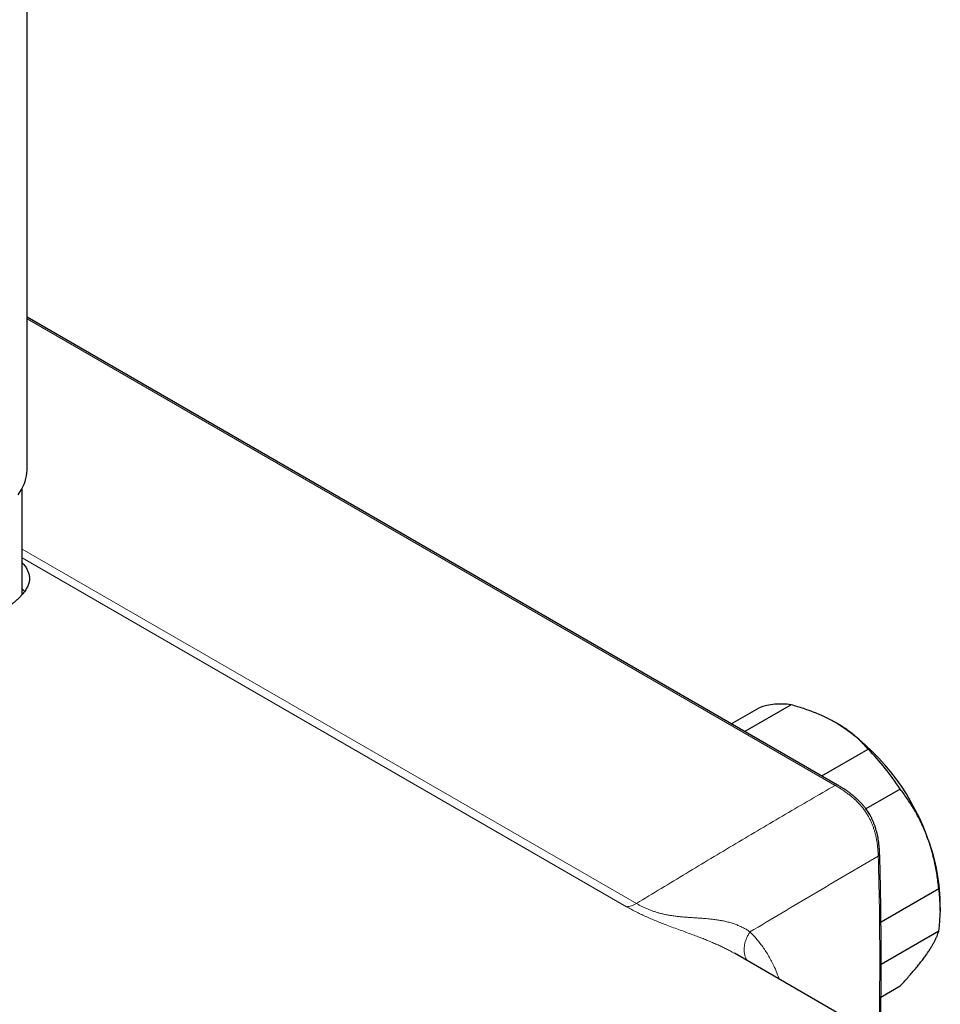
# Model space of a CAD drawing. Header units: millimetres. Extents: x 8 to 2314, y 12 to 2305.
# Tile 88 of 156: x 2207 to 2302, y 157 to 257. Entities that reach past the tile are written whole.
import ezdxf

# ---------------------------------------------------------------- set-up
doc = ezdxf.new("R2010")
doc.units = ezdxf.units.MM

msp = doc.modelspace()

# ---------------------------------------------------------------- linework, layer by layer
at = {"color": 7, "linetype": 'Continuous', "lineweight": 30}
for p, q in [((2208.24, 211.47), (2208.24, 299.42)), ((2291.13, 179.2), (2208.24, 227.05)), ((2207.74, 198.67), (2207.74, 209.53)), ((2286.38, 187.4), (2281.65, 184.67)), ((2280.26, 185.47), (2283.1, 187.11)), ((2289.52, 180.13), (2294.26, 182.86)), ((2297.54, 178.78), (2294.03, 176.76)), ((2295.57, 165.22), (2301.47, 168.63)), ((2301.63, 166.35), (2301.63, 167.17)), ((2301.47, 164.26), (2295.58, 160.86)), ((2298.44, 151.67), (2280.57, 161.99)), ((2280.59, 161.98), (2280.57, 161.99)), ((2295.56, 157.52), (2297.54, 158.66))]:
    msp.add_line(p, q, dxfattribs=at)
at = {"color": 252, "linetype": 'Continuous', "lineweight": 0}
for p, q in [((2290.88, 179.17), (2208.24, 226.88)), ((2207.74, 203.34), (2270.56, 167.08)), ((2269.55, 166.75), (2207.74, 202.44))]:
    msp.add_line(p, q, dxfattribs=at)
at = {"color": 7, "linetype": 'Continuous', "lineweight": 30, "flags": 128}
msp.add_lwpolyline([(2207.32, 208.88), (2207.51, 209.14), (2207.67, 209.42), (2207.82, 209.7), (2207.94, 209.98), (2208.04, 210.26), (2208.12, 210.55), (2208.18, 210.83), (2208.22, 211.12), (2208.24, 211.41), (2208.24, 211.47)], dxfattribs=at)
at = {"color": 7, "linetype": 'Continuous', "lineweight": 30}
for centre, radius, start, end in [((2285.3, 180.97), 6.52, 80.4891, 109.73), ((2278.56, 166.11), 23.08, 20.2795, 57.3097), ((2275.92, 164.76), 25.76, 32.9619, 44.6272), ((2282.18, 166.81), 19.45, 1.068, 22.0613), ((2286.65, 166.44), 14.99, 351.6098, 8.3902)]:
    msp.add_arc(centre, radius, start, end, dxfattribs=at)
for points, knots in [([(2207.74, 201.96), (2207.77, 201.92), (2207.92, 201.76), (2208.12, 201.49), (2208.31, 201.14), (2208.44, 200.78), (2208.5, 200.41), (2208.48, 200.03), (2208.39, 199.71), (2208.27, 199.45), (2208.17, 199.26), (2208.04, 199.06), (2207.89, 198.86), (2207.73, 198.66), (2207.53, 198.45), (2207.32, 198.24), (2207.08, 198.03), (2206.82, 197.81), (2206.47, 197.54), (2206.06, 197.25), (2205.58, 196.95), (2205.14, 196.68), (2204.72, 196.44), (2204.31, 196.22), (2203.82, 195.97), (2203.2, 195.67), (2202.43, 195.32), (2201.62, 194.99), (2200.78, 194.67), (2199.91, 194.37), (2199.02, 194.1), (2198.11, 193.85), (2197.17, 193.63), (2196.21, 193.45), (2195.23, 193.31), (2194.41, 193.24), (2193.77, 193.21), (2193.28, 193.21), (2192.81, 193.22), (2192.34, 193.25), (2191.87, 193.29), (2191.41, 193.36), (2190.96, 193.44), (2190.51, 193.54), (2190.07, 193.67), (2189.53, 193.85), (2188.91, 194.11), (2188.23, 194.48), (2187.71, 194.85), (2187.32, 195.17), (2186.96, 195.5), (2186.56, 195.93), (2186.15, 196.48), (2185.79, 197.06), (2185.5, 197.69), (2185.26, 198.36), (2185.09, 199.05), (2185, 199.76), (2184.98, 200.49), (2185.03, 201.23), (2185.15, 201.86), (2185.29, 202.36), (2185.42, 202.73), (2185.56, 203.09), (2185.68, 203.32), (2185.74, 203.44)], [0, 0, 0, 0, 0.006849, 0.026825, 0.046802, 0.067076, 0.088633, 0.110551, 0.132469, 0.14362, 0.15477, 0.165827, 0.176884, 0.188026, 0.199167, 0.210587, 0.222007, 0.23353, 0.245052, 0.265616, 0.279598, 0.293593, 0.307576, 0.318283, 0.32899, 0.348421, 0.368184, 0.387947, 0.408045, 0.428116, 0.4485, 0.468885, 0.489584, 0.511243, 0.533271, 0.555297, 0.566506, 0.577714, 0.588752, 0.599789, 0.610913, 0.622036, 0.633446, 0.644857, 0.656374, 0.667891, 0.688097, 0.708714, 0.72933, 0.739853, 0.750377, 0.769456, 0.788844, 0.808233, 0.827928, 0.84825, 0.868884, 0.889517, 0.910465, 0.932502, 0.954691, 0.966034, 0.977377, 0.988808, 1, 1, 1, 1]), ([(2207.74, 199.27), (2207.79, 199.21), (2207.89, 199.12), (2207.96, 199.02), (2207.98, 198.99)], [0, 0, 0, 0, 0.576437, 1, 1, 1, 1]), ([(2291.03, 185.54), (2290.86, 185.63), (2290.53, 185.82), (2290, 186.08), (2289.45, 186.34), (2288.87, 186.58), (2288.28, 186.8), (2287.66, 187.02), (2287.03, 187.22), (2286.6, 187.34), (2286.38, 187.4)], [0, 0, 0, 0, 0.1226185, 0.2452381, 0.3688779, 0.4925208, 0.6189959, 0.7454751, 0.8727355, 1, 1, 1, 1]), ([(2294.26, 182.86), (2294.16, 182.98), (2293.95, 183.21), (2293.63, 183.55), (2293.28, 183.89), (2292.91, 184.22), (2292.51, 184.55), (2292.08, 184.87), (2291.63, 185.17), (2291.27, 185.4), (2291.07, 185.51), (2291.03, 185.54)], [0, 0, 0, 0, 0.119246, 0.238489, 0.358338, 0.478183, 0.600299, 0.722411, 0.845493, 0.968574, 1, 1, 1, 1]), ([(2295.43, 172.13), (2295.43, 172.24), (2295.42, 172.47), (2295.39, 172.81), (2295.36, 173.16), (2295.32, 173.49), (2295.27, 173.81), (2295.21, 174.11), (2295.13, 174.4), (2295.05, 174.69), (2294.96, 174.98), (2294.85, 175.27), (2294.74, 175.54), (2294.62, 175.8), (2294.49, 176.05), (2294.35, 176.29), (2294.21, 176.51), (2294.05, 176.73), (2293.89, 176.94), (2293.72, 177.15), (2293.53, 177.36), (2293.33, 177.57), (2293.11, 177.77), (2292.89, 177.98), (2292.65, 178.18), (2292.4, 178.37), (2292.13, 178.57), (2291.85, 178.76), (2291.54, 178.95), (2291.3, 179.1), (2291.16, 179.18), (2291.13, 179.2)], [0, 0, 0, 0, 0.041757, 0.089165, 0.132145, 0.172009, 0.209543, 0.245604, 0.280067, 0.313001, 0.347948, 0.381214, 0.412944, 0.443361, 0.472693, 0.501167, 0.528746, 0.556195, 0.584395, 0.613501, 0.643667, 0.675038, 0.707737, 0.741865, 0.777485, 0.814612, 0.85346, 0.894615, 0.938903, 0.987689, 1, 1, 1, 1]), ([(2300.21, 174.11), (2300.19, 174.17), (2300.08, 174.43), (2299.89, 174.89), (2299.61, 175.49), (2299.32, 176.07), (2299, 176.63), (2298.66, 177.19), (2298.3, 177.74), (2297.93, 178.27), (2297.67, 178.61), (2297.54, 178.78)], [0, 0, 0, 0, 0.034085, 0.152699, 0.271315, 0.390844, 0.510376, 0.632431, 0.75449, 0.877243, 1, 1, 1, 1]), ([(2301.47, 168.63), (2301.45, 168.86), (2301.4, 169.33), (2301.3, 170.02), (2301.18, 170.71), (2301.03, 171.4), (2300.87, 172.09), (2300.68, 172.77), (2300.46, 173.45), (2300.29, 173.89), (2300.21, 174.11)], [0, 0, 0, 0, 0.122973, 0.245942, 0.369581, 0.493217, 0.619375, 0.745529, 0.872765, 1, 1, 1, 1]), ([(2295.5, 153.37), (2295.5, 153.59), (2295.53, 154.65), (2295.56, 156.54), (2295.58, 159.05), (2295.59, 161.55), (2295.58, 164.04), (2295.55, 166.53), (2295.51, 169.02), (2295.47, 170.88), (2295.44, 171.91), (2295.43, 172.12)], [0, 0, 0, 0, 0.034946, 0.167843, 0.300672, 0.433578, 0.566605, 0.699723, 0.832907, 0.966127, 1, 1, 1, 1]), ([(2300.21, 161.86), (2300.23, 161.9), (2300.34, 162.04), (2300.5, 162.29), (2300.7, 162.61), (2300.88, 162.91), (2301.04, 163.21), (2301.18, 163.49), (2301.3, 163.76), (2301.4, 164.02), (2301.45, 164.18), (2301.47, 164.26)], [0, 0, 0, 0, 0.034085, 0.152699, 0.271315, 0.390844, 0.510376, 0.632431, 0.75449, 0.877243, 1, 1, 1, 1]), ([(2297.54, 158.66), (2297.67, 158.8), (2297.93, 159.08), (2298.3, 159.5), (2298.67, 159.91), (2299.01, 160.32), (2299.34, 160.72), (2299.66, 161.11), (2299.95, 161.5), (2300.12, 161.74), (2300.21, 161.86)], [0, 0, 0, 0, 0.1229729, 0.2459423, 0.3695815, 0.4932168, 0.6193748, 0.7455295, 0.8727654, 1, 1, 1, 1])]:
    msp.add_open_spline(points, degree=3, knots=knots, dxfattribs=at)
at = {"color": 252, "linetype": 'Continuous', "lineweight": 0}
msp.add_open_spline([(2270.56, 167.08), (2272.25, 168.11), (2275.64, 170.17), (2280.72, 173.22), (2285.8, 176.22), (2289.19, 178.19), (2290.88, 179.17)], degree=3, dxfattribs=at)
for points, knots in [([(2290.88, 179.17), (2290.93, 179.19), (2291.01, 179.23), (2291.1, 179.23), (2291.13, 179.2), (2291.13, 179.2)], [0, 0, 0, 0, 0.4797629, 0.9595259, 1, 1, 1, 1]), ([(2295.29, 171.91), (2295.29, 171.91), (2295.28, 172.08), (2295.26, 172.44), (2295.22, 172.94), (2295.16, 173.39), (2295.09, 173.78), (2295.01, 174.13), (2294.92, 174.47), (2294.82, 174.78), (2294.7, 175.11), (2294.56, 175.43), (2294.41, 175.76), (2294.23, 176.08), (2294.03, 176.4), (2293.81, 176.71), (2293.58, 177.01), (2293.33, 177.29), (2293.08, 177.55), (2292.81, 177.81), (2292.52, 178.05), (2292.2, 178.3), (2291.82, 178.58), (2291.37, 178.88), (2291.05, 179.08), (2290.88, 179.17)], [0, 0, 0, 0, 0.000006, 0.06696, 0.134094, 0.185074, 0.22771, 0.270486, 0.306372, 0.34254, 0.378701, 0.415231, 0.452403, 0.490228, 0.528052, 0.56658, 0.605063, 0.643554, 0.682776, 0.722006, 0.764827, 0.807655, 0.859365, 0.92956, 1, 1, 1, 1]), ([(2295.29, 171.91), (2293.1, 170.64), (2288.73, 168.1), (2284.36, 165.49), (2282.17, 164.18)], [0, 0, 0, 0, 0.499928, 1, 1, 1, 1]), ([(2295.29, 171.91), (2295.33, 171.94), (2295.4, 172), (2295.45, 172.08), (2295.43, 172.13), (2295.43, 172.13)], [0, 0, 0, 0, 0.483929, 0.967859, 1, 1, 1, 1]), ([(2295.35, 153.45), (2295.37, 154.05), (2295.41, 156.05), (2295.44, 159.43), (2295.44, 163.61), (2295.39, 167.77), (2295.32, 170.53), (2295.29, 171.91)], [0, 0, 0, 0, 0.095883, 0.321842, 0.5478, 0.773875, 1, 1, 1, 1]), ([(2269.55, 166.75), (2269.63, 166.76), (2269.79, 166.77), (2270.04, 166.83), (2270.3, 166.93), (2270.47, 167.03), (2270.56, 167.08)], [0, 0, 0, 0, 0.249997, 0.499994, 0.749997, 1, 1, 1, 1]), ([(2280.57, 161.99), (2280.52, 162.01), (2280.35, 162.11), (2280.04, 162.28), (2279.64, 162.49), (2279.23, 162.69), (2278.79, 162.89), (2278.34, 163.09), (2277.86, 163.29), (2277.37, 163.49), (2276.86, 163.69), (2276.3, 163.9), (2275.69, 164.12), (2275.03, 164.37), (2274.36, 164.61), (2273.72, 164.85), (2273.12, 165.08), (2272.57, 165.3), (2272.02, 165.53), (2271.48, 165.77), (2270.97, 166.01), (2270.47, 166.25), (2270, 166.5), (2269.7, 166.67), (2269.55, 166.75)], [0, 0, 0, 0, 0.016657, 0.061241, 0.104532, 0.147822, 0.19146, 0.235097, 0.279921, 0.324745, 0.370035, 0.415324, 0.469148, 0.523238, 0.57828, 0.633716, 0.678323, 0.723212, 0.769059, 0.815263, 0.860688, 0.906437, 0.95309, 1, 1, 1, 1]), ([(2270.56, 167.08), (2270.56, 167.08), (2270.65, 167.03), (2270.83, 166.93), (2271.12, 166.78), (2271.43, 166.63), (2271.75, 166.49), (2272.08, 166.36), (2272.41, 166.25), (2272.75, 166.14), (2273.1, 166.05), (2273.45, 165.97), (2273.81, 165.9), (2274.2, 165.84), (2274.61, 165.78), (2275.06, 165.73), (2275.53, 165.69), (2276.02, 165.66), (2276.51, 165.62), (2277.03, 165.59), (2277.57, 165.55), (2278.09, 165.5), (2278.58, 165.44), (2279.03, 165.38), (2279.48, 165.3), (2279.92, 165.19), (2280.35, 165.07), (2280.75, 164.93), (2281.14, 164.77), (2281.51, 164.59), (2281.86, 164.4), (2282.07, 164.25), (2282.17, 164.18), (2282.17, 164.18)], [0, 0, 0, 0, 0.000004, 0.02534, 0.050793, 0.076477, 0.102363, 0.126886, 0.150476, 0.174287, 0.198425, 0.222766, 0.246983, 0.274222, 0.304178, 0.334268, 0.371032, 0.40791, 0.44615, 0.484453, 0.530511, 0.577051, 0.615916, 0.65484, 0.696872, 0.738998, 0.781425, 0.823959, 0.867691, 0.911537, 0.955715, 0.999996, 1, 1, 1, 1]), ([(2281.87, 161.24), (2281.83, 161.31), (2281.74, 161.47), (2281.65, 161.75), (2281.58, 162.09), (2281.57, 162.43), (2281.6, 162.79), (2281.67, 163.15), (2281.8, 163.51), (2281.96, 163.85), (2282.1, 164.07), (2282.17, 164.18)], [0, 0, 0, 0, 0.083098, 0.197711, 0.312323, 0.426936, 0.541549, 0.656162, 0.770774, 0.885387, 1, 1, 1, 1]), ([(2282.17, 164.18), (2282.37, 163.98), (2282.78, 163.56), (2283.26, 162.96), (2283.65, 162.41), (2283.96, 161.93), (2284.25, 161.43), (2284.55, 160.85), (2284.85, 160.17), (2285.06, 159.64), (2285.16, 159.35), (2285.17, 159.33)], [0, 0, 0, 0, 0.15968, 0.319759, 0.419347, 0.518935, 0.61891, 0.718885, 0.853911, 0.989178, 1, 1, 1, 1])]:
    msp.add_open_spline(points, degree=3, knots=knots, dxfattribs=at)

doc.saveas('drawing.dxf')
